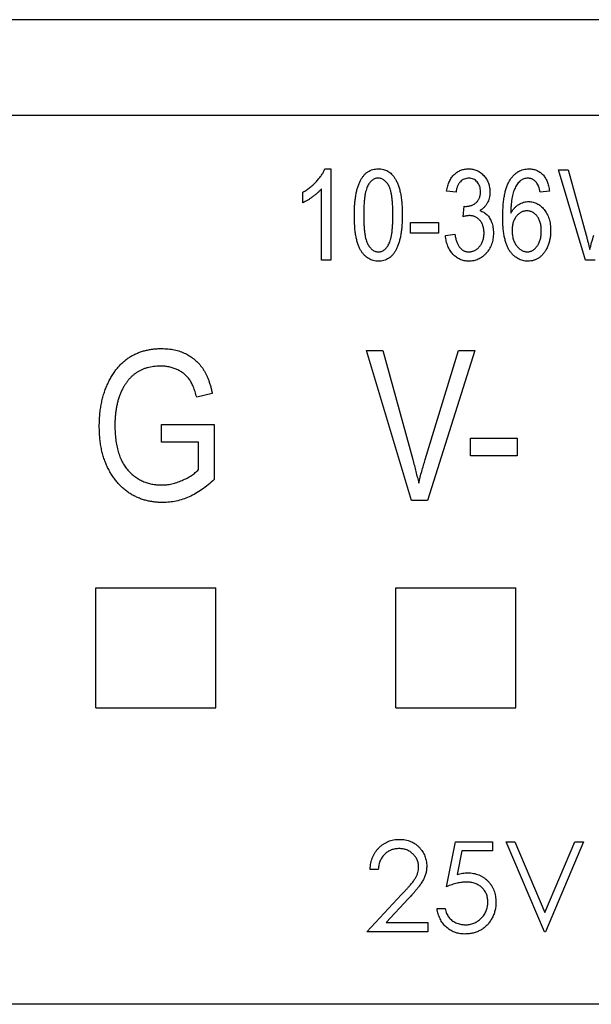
# Model space of a CAD drawing. Extents: x 909.4 to 931.4, y -8.5 to 8.5.
# Tile 5 of 31: x 918.889 to 919.265, y -0.943 to -0.297. Entities that reach past the tile are written whole.
import ezdxf

# ---------------------------------------------------------------- set-up
doc = ezdxf.new("R2010")
doc.units = 0
doc.header["$LTSCALE"] = 4
doc.header["$MEASUREMENT"] = 0
doc.layers.get('0').update_dxf_attribs({"linetype": 'CONTINUOUS'})

msp = doc.modelspace()

# ---------------------------------------------------------------- linework, layer by layer
for p, q in [((921.49802, -0.29717), (918.40837, -0.29717)), ((918.48933, -0.35983), (919.44857, -0.35983)), ((919.08976, -0.395), (919.09373, -0.395)), ((919.09373, -0.395), (919.09373, -0.45483)), ((919.24311, -0.39577), (919.24942, -0.39577)), ((919.26077, -0.45483), (919.24311, -0.39577)), ((919.24942, -0.39577), (919.26124, -0.43861)), ((919.07533, -0.41725), (919.07533, -0.41034)), ((919.0876, -0.45483), (919.0876, -0.40804)), ((919.1758, -0.41034), (919.16966, -0.40958)), ((919.23715, -0.40958), (919.23102, -0.41034)), ((919.1804, -0.4265), (919.18117, -0.41955)), ((919.18117, -0.41955), (919.18209, -0.41963)), ((919.14589, -0.43719), (919.14589, -0.43028)), ((919.14589, -0.43028), (919.16429, -0.43028)), ((919.16429, -0.43028), (919.16429, -0.43719)), ((919.16429, -0.43719), (919.14589, -0.43719)), ((919.16889, -0.43872), (919.17503, -0.43795)), ((919.09373, -0.45483), (919.0876, -0.45483)), ((919.26711, -0.45483), (919.26077, -0.45483)), ((919.11713, -0.5142), (919.12766, -0.5142)), ((919.14657, -0.61262), (919.11713, -0.5142)), ((919.12766, -0.5142), (919.14735, -0.5856)), ((919.15562, -0.5856), (919.17751, -0.5142)), ((919.18813, -0.5142), (919.15714, -0.61262)), ((919.17751, -0.5142), (919.18813, -0.5142)), ((919.01581, -0.54232), (919.00558, -0.54488)), ((918.98257, -0.56277), (919.01709, -0.56277)), ((918.98257, -0.57428), (918.98257, -0.56277)), ((919.01709, -0.56277), (919.01709, -0.59882)), ((919.00686, -0.57428), (918.98257, -0.57428)), ((919.00686, -0.59233), (919.00686, -0.57428)), ((919.1853, -0.57172), (919.21598, -0.57172)), ((919.1853, -0.58322), (919.1853, -0.57172)), ((919.21598, -0.57172), (919.21598, -0.58322)), ((919.21598, -0.58322), (919.1853, -0.58322)), ((919.15714, -0.61262), (919.14657, -0.61262)), ((918.93949, -0.66979), (919.01823, -0.66979)), ((918.93949, -0.74853), (918.93949, -0.66979)), ((919.01823, -0.74853), (919.01823, -0.66979)), ((919.13634, -0.66979), (919.21508, -0.66979)), ((919.13634, -0.74853), (919.13634, -0.66979)), ((919.21508, -0.74853), (919.21508, -0.66979)), ((918.93949, -0.74853), (919.01823, -0.74853)), ((919.13634, -0.74853), (919.21508, -0.74853)), ((919.16945, -0.86592), (919.1755, -0.83639)), ((919.1755, -0.83639), (919.19973, -0.83639)), ((919.19973, -0.83639), (919.19973, -0.84245)), ((919.20882, -0.83639), (919.2145, -0.83639)), ((919.2338, -0.89544), (919.20882, -0.83639)), ((919.2145, -0.83639), (919.23418, -0.88293)), ((919.23418, -0.88293), (919.25387, -0.83639)), ((919.25954, -0.83639), (919.23456, -0.89544)), ((919.25387, -0.83639), (919.25954, -0.83639)), ((919.17964, -0.84245), (919.17646, -0.85798)), ((919.19973, -0.84245), (919.17964, -0.84245)), ((919.12478, -0.85456), (919.11948, -0.85456)), ((919.11721, -0.89544), (919.14011, -0.871)), ((919.14463, -0.87362), (919.12985, -0.88939)), ((919.16339, -0.8803), (919.16869, -0.8803)), ((919.12985, -0.88939), (919.15733, -0.88939)), ((919.15733, -0.88939), (919.15733, -0.89544)), ((919.15733, -0.89544), (919.11721, -0.89544)), ((919.23456, -0.89544), (919.2338, -0.89544)), ((919.38266, -0.94307), (918.55524, -0.94307))]:
    msp.add_line(p, q)
for points, knots in [([(919.07533, -0.41034), (919.07615, -0.40985), (919.0778, -0.40885), (919.08011, -0.40713), (919.08229, -0.40528), (919.08428, -0.40327), (919.08606, -0.4012), (919.08759, -0.39913), (919.08884, -0.39709), (919.08946, -0.39568), (919.08976, -0.395)], [0, 0, 0, 0, 0.135284, 0.26941, 0.402801, 0.536191, 0.665211, 0.785343, 0.896318, 1, 1, 1, 1]), ([(919.10907, -0.42532), (919.10908, -0.42412), (919.1091, -0.42177), (919.1093, -0.41837), (919.10961, -0.4152), (919.11002, -0.41225), (919.11059, -0.40953), (919.11126, -0.40704), (919.11208, -0.40477), (919.11301, -0.40273), (919.11407, -0.40092), (919.11523, -0.39933), (919.11654, -0.398), (919.11796, -0.39689), (919.11952, -0.39604), (919.12118, -0.39544), (919.12297, -0.39507), (919.1242, -0.39503), (919.12483, -0.395)], [0, 0, 0, 0, 0.095143, 0.184746, 0.268308, 0.346624, 0.419338, 0.487274, 0.550249, 0.609167, 0.663948, 0.715482, 0.764042, 0.810981, 0.856937, 0.902876, 0.950445, 1, 1, 1, 1]), ([(919.12483, -0.395), (919.12539, -0.39502), (919.12649, -0.39506), (919.1281, -0.39535), (919.12961, -0.39584), (919.13102, -0.39653), (919.13234, -0.39742), (919.13357, -0.3985), (919.13471, -0.39978), (919.13536, -0.40074), (919.1357, -0.40124)], [0, 0, 0, 0, 0.128045, 0.251451, 0.371573, 0.490412, 0.610201, 0.733809, 0.863176, 1, 1, 1, 1]), ([(919.16966, -0.40958), (919.16976, -0.40899), (919.16996, -0.40785), (919.17037, -0.40621), (919.17085, -0.40468), (919.17144, -0.40326), (919.17211, -0.40195), (919.17287, -0.40074), (919.17371, -0.39964), (919.17465, -0.39867), (919.17565, -0.39781), (919.17672, -0.39707), (919.17782, -0.39642), (919.17898, -0.39591), (919.18019, -0.3955), (919.18146, -0.39521), (919.18277, -0.39504), (919.18366, -0.39502), (919.18411, -0.395)], [0, 0, 0, 0, 0.078734, 0.153587, 0.224356, 0.29211, 0.357093, 0.419768, 0.480649, 0.54028, 0.598948, 0.656032, 0.712334, 0.768115, 0.824627, 0.881743, 0.940019, 1, 1, 1, 1]), ([(919.18411, -0.395), (919.18459, -0.39502), (919.18553, -0.39505), (919.1869, -0.39526), (919.18823, -0.39559), (919.1895, -0.39607), (919.1907, -0.3967), (919.19186, -0.39745), (919.19296, -0.39834), (919.19399, -0.39937), (919.19494, -0.40049), (919.19577, -0.40169), (919.19648, -0.40296), (919.19705, -0.40431), (919.19749, -0.40572), (919.19781, -0.40721), (919.19801, -0.40877), (919.19803, -0.40984), (919.19804, -0.41038)], [0, 0, 0, 0, 0.061722, 0.121428, 0.180226, 0.23843, 0.296817, 0.356015, 0.417175, 0.480545, 0.54415, 0.607086, 0.669928, 0.732369, 0.796429, 0.862167, 0.929503, 1, 1, 1, 1]), ([(919.20648, -0.42682), (919.20649, -0.42544), (919.20651, -0.42277), (919.20674, -0.41893), (919.2071, -0.4154), (919.20763, -0.41217), (919.20828, -0.40925), (919.20911, -0.40664), (919.21007, -0.40433), (919.21121, -0.40234), (919.21246, -0.40061), (919.21379, -0.39912), (919.2152, -0.39784), (919.21671, -0.3968), (919.21831, -0.396), (919.21999, -0.39542), (919.22176, -0.39508), (919.22296, -0.39503), (919.22358, -0.395)], [0, 0, 0, 0, 0.103051, 0.1985118, 0.2868437, 0.3677201, 0.4419799, 0.5097885, 0.5715699, 0.6281195, 0.6807745, 0.7303341, 0.7771488, 0.8223316, 0.8662797, 0.9100711, 0.9543408, 1, 1, 1, 1]), ([(919.22358, -0.395), (919.22402, -0.39502), (919.22489, -0.39504), (919.22618, -0.3952), (919.22741, -0.39551), (919.22858, -0.39592), (919.2297, -0.39645), (919.23076, -0.39708), (919.23176, -0.39786), (919.2327, -0.39873), (919.23358, -0.39972), (919.23436, -0.40082), (919.23506, -0.40202), (919.23567, -0.40332), (919.23618, -0.40474), (919.2366, -0.40626), (919.23694, -0.40788), (919.23708, -0.409), (919.23715, -0.40958)], [0, 0, 0, 0, 0.060352, 0.118965, 0.176007, 0.231836, 0.287718, 0.343515, 0.400443, 0.458867, 0.518498, 0.57924, 0.64203, 0.706903, 0.775119, 0.846148, 0.921035, 1, 1, 1, 1]), ([(919.12458, -0.40114), (919.12425, -0.40115), (919.1236, -0.40117), (919.12265, -0.40143), (919.12174, -0.40181), (919.12088, -0.40237), (919.12007, -0.40309), (919.11928, -0.40394), (919.11855, -0.40496), (919.11784, -0.40613), (919.11721, -0.40755), (919.11667, -0.40923), (919.11623, -0.41121), (919.11584, -0.41346), (919.11557, -0.41601), (919.11535, -0.41885), (919.11524, -0.42198), (919.11522, -0.42416), (919.11521, -0.4253)], [0, 0, 0, 0, 0.034819, 0.06892, 0.103451, 0.13905, 0.177175, 0.21794, 0.261904, 0.309765, 0.363214, 0.425621, 0.496913, 0.577674, 0.668027, 0.768682, 0.879294, 1, 1, 1, 1]), ([(919.13438, -0.4253), (919.13437, -0.42415), (919.13435, -0.42194), (919.13424, -0.41878), (919.13402, -0.41592), (919.13373, -0.41336), (919.13335, -0.4111), (919.1329, -0.40912), (919.13234, -0.40745), (919.1317, -0.40605), (919.13097, -0.40489), (919.13023, -0.40389), (919.12941, -0.40305), (919.12855, -0.40235), (919.12763, -0.4018), (919.12666, -0.40141), (919.12563, -0.40118), (919.12493, -0.40115), (919.12458, -0.40114)], [0, 0, 0, 0, 0.120386, 0.230808, 0.330568, 0.420621, 0.500329, 0.570787, 0.632115, 0.684661, 0.731402, 0.774955, 0.815745, 0.853801, 0.890717, 0.92673, 0.963134, 1, 1, 1, 1]), ([(919.1357, -0.40124), (919.13609, -0.4019), (919.1369, -0.40329), (919.13787, -0.40562), (919.13869, -0.40821), (919.13938, -0.41109), (919.13987, -0.41426), (919.14026, -0.41769), (919.14048, -0.42141), (919.14051, -0.42399), (919.14052, -0.42532)], [0, 0, 0, 0, 0.093218, 0.193857, 0.303162, 0.4216, 0.550536, 0.68926, 0.838973, 1, 1, 1, 1]), ([(919.18428, -0.40114), (919.18375, -0.40116), (919.18271, -0.40121), (919.18122, -0.40167), (919.17985, -0.40238), (919.17885, -0.40323), (919.17815, -0.40404), (919.17765, -0.40471), (919.1772, -0.40547), (919.17683, -0.40631), (919.17647, -0.4072), (919.17621, -0.40819), (919.17595, -0.40924), (919.17585, -0.40997), (919.1758, -0.41034)], [0, 0, 0, 0, 0.115765, 0.225203, 0.334943, 0.448158, 0.50712, 0.567286, 0.630622, 0.696558, 0.766266, 0.840094, 0.917481, 1, 1, 1, 1]), ([(919.1919, -0.41003), (919.19188, -0.40939), (919.19182, -0.40817), (919.19142, -0.40643), (919.19071, -0.40488), (919.18974, -0.40356), (919.18857, -0.4025), (919.18726, -0.4017), (919.18581, -0.40123), (919.1848, -0.40117), (919.18428, -0.40114)], [0, 0, 0, 0, 0.146093, 0.280765, 0.407853, 0.533013, 0.654305, 0.768539, 0.88212, 1, 1, 1, 1]), ([(919.22282, -0.40114), (919.2224, -0.40116), (919.22156, -0.40119), (919.22035, -0.40152), (919.2192, -0.40202), (919.21812, -0.40275), (919.21711, -0.40367), (919.21615, -0.40479), (919.21528, -0.40611), (919.21478, -0.40709), (919.21452, -0.4076)], [0, 0, 0, 0, 0.11335, 0.224569, 0.336375, 0.451314, 0.573247, 0.703777, 0.845882, 1, 1, 1, 1]), ([(919.22852, -0.40393), (919.22833, -0.40371), (919.22794, -0.40327), (919.22729, -0.40271), (919.22663, -0.40222), (919.22594, -0.40182), (919.2252, -0.40152), (919.22443, -0.40131), (919.22363, -0.40117), (919.22309, -0.40115), (919.22282, -0.40114)], [0, 0, 0, 0, 0.136869, 0.2661309, 0.3902279, 0.5119955, 0.6322912, 0.7536067, 0.875702, 1, 1, 1, 1]), ([(919.23102, -0.41034), (919.23088, -0.40964), (919.23061, -0.40834), (919.23003, -0.40656), (919.22939, -0.40508), (919.2288, -0.40429), (919.22852, -0.40393)], [0, 0, 0, 0, 0.307553, 0.575906, 0.804303, 1, 1, 1, 1]), ([(919.0876, -0.40804), (919.08722, -0.40848), (919.08644, -0.40937), (919.08508, -0.41065), (919.08357, -0.41197), (919.0819, -0.41325), (919.0802, -0.41448), (919.07851, -0.41555), (919.07691, -0.41649), (919.07584, -0.417), (919.07533, -0.41725)], [0, 0, 0, 0, 0.1115695, 0.2312276, 0.361627, 0.5010347, 0.6401569, 0.7693287, 0.889276, 1, 1, 1, 1]), ([(919.18209, -0.41963), (919.18244, -0.41963), (919.18314, -0.41962), (919.18416, -0.41947), (919.18513, -0.41928), (919.18604, -0.41899), (919.18691, -0.41863), (919.18771, -0.41817), (919.18848, -0.41764), (919.18918, -0.41703), (919.18982, -0.41634), (919.19038, -0.41561), (919.19085, -0.41481), (919.19124, -0.41396), (919.19154, -0.41306), (919.19176, -0.4121), (919.19187, -0.41108), (919.19189, -0.41039), (919.1919, -0.41003)], [0, 0, 0, 0, 0.069029, 0.134699, 0.198856, 0.260636, 0.320385, 0.380768, 0.440336, 0.500789, 0.561123, 0.621432, 0.680857, 0.74052, 0.801803, 0.865366, 0.93094, 1, 1, 1, 1]), ([(919.19804, -0.41038), (919.19802, -0.41104), (919.19798, -0.41232), (919.19764, -0.41418), (919.19709, -0.41592), (919.19632, -0.41754), (919.19536, -0.41903), (919.19421, -0.42034), (919.19289, -0.4215), (919.19189, -0.42211), (919.19139, -0.42242)], [0, 0, 0, 0, 0.136264, 0.266121, 0.391535, 0.515483, 0.637212, 0.757167, 0.877123, 1, 1, 1, 1]), ([(919.21452, -0.4076), (919.2143, -0.40809), (919.21384, -0.4091), (919.2133, -0.41075), (919.21283, -0.41257), (919.21247, -0.41455), (919.21215, -0.41669), (919.21195, -0.419), (919.21181, -0.42148), (919.21179, -0.42319), (919.21178, -0.42406)], [0, 0, 0, 0, 0.0954386, 0.198419, 0.3095503, 0.4291841, 0.5580755, 0.6954919, 0.8432052, 1, 1, 1, 1]), ([(919.21178, -0.42406), (919.21213, -0.42347), (919.21281, -0.4223), (919.21407, -0.42078), (919.21542, -0.41945), (919.21692, -0.41838), (919.2185, -0.41754), (919.22014, -0.41692), (919.22183, -0.41655), (919.22297, -0.4165), (919.22354, -0.41648)], [0, 0, 0, 0, 0.1409884, 0.2743359, 0.4023709, 0.5268426, 0.6486872, 0.7671361, 0.8830997, 1, 1, 1, 1]), ([(919.22354, -0.41648), (919.22402, -0.4165), (919.22495, -0.41653), (919.22634, -0.41678), (919.22767, -0.41719), (919.22897, -0.41775), (919.23021, -0.41849), (919.23141, -0.41939), (919.23255, -0.42046), (919.23365, -0.42166), (919.23465, -0.42301), (919.23553, -0.42448), (919.23628, -0.42606), (919.23687, -0.42775), (919.23735, -0.42954), (919.23769, -0.43145), (919.23787, -0.43347), (919.2379, -0.43485), (919.23792, -0.43556)], [0, 0, 0, 0, 0.053772, 0.105982, 0.158349, 0.211067, 0.265065, 0.321452, 0.379865, 0.441493, 0.505007, 0.569139, 0.634516, 0.701575, 0.771603, 0.843986, 0.920111, 1, 1, 1, 1]), ([(919.12476, -0.45559), (919.12419, -0.45557), (919.12308, -0.45553), (919.12146, -0.45521), (919.11991, -0.45467), (919.11845, -0.45392), (919.11707, -0.45296), (919.11578, -0.45177), (919.11455, -0.45038), (919.1134, -0.44877), (919.11236, -0.4469), (919.11148, -0.44471), (919.11073, -0.44223), (919.11013, -0.43944), (919.10963, -0.43635), (919.10932, -0.43295), (919.10911, -0.42924), (919.10909, -0.42666), (919.10907, -0.42532)], [0, 0, 0, 0, 0.044611, 0.087711, 0.130552, 0.173481, 0.217275, 0.263323, 0.311859, 0.363466, 0.419436, 0.480887, 0.549207, 0.62421, 0.706384, 0.796492, 0.894207, 1, 1, 1, 1]), ([(919.11521, -0.4253), (919.11522, -0.42645), (919.11524, -0.42865), (919.11535, -0.4318), (919.11556, -0.43466), (919.11586, -0.43722), (919.11623, -0.43948), (919.11669, -0.44145), (919.11724, -0.44313), (919.11789, -0.44454), (919.11861, -0.4457), (919.11937, -0.44669), (919.12017, -0.44756), (919.12103, -0.44824), (919.12193, -0.4488), (919.1229, -0.44916), (919.1239, -0.44943), (919.12459, -0.44945), (919.12494, -0.44946)], [0, 0, 0, 0, 0.12068, 0.230534, 0.330955, 0.420812, 0.501127, 0.571349, 0.633225, 0.685899, 0.73311, 0.776437, 0.817339, 0.855487, 0.892133, 0.92769, 0.963462, 1, 1, 1, 1]), ([(919.14052, -0.42532), (919.14051, -0.42652), (919.14049, -0.42885), (919.14029, -0.43223), (919.13999, -0.43539), (919.13956, -0.43833), (919.139, -0.44104), (919.13832, -0.44354), (919.13753, -0.44581), (919.13659, -0.44786), (919.13555, -0.44968), (919.13436, -0.45125), (919.13308, -0.45261), (919.13164, -0.45369), (919.1301, -0.45456), (919.12842, -0.45516), (919.12663, -0.45553), (919.12539, -0.45557), (919.12476, -0.45559)], [0, 0, 0, 0, 0.094617, 0.183688, 0.267342, 0.34512, 0.417913, 0.485924, 0.549158, 0.608141, 0.663254, 0.714593, 0.763212, 0.810011, 0.856169, 0.902455, 0.950076, 1, 1, 1, 1]), ([(919.12494, -0.44946), (919.12527, -0.44945), (919.12592, -0.44942), (919.12688, -0.44916), (919.1278, -0.44878), (919.12867, -0.44823), (919.12949, -0.44753), (919.13027, -0.44667), (919.13101, -0.44565), (919.13173, -0.44447), (919.13237, -0.44306), (919.13291, -0.44137), (919.13337, -0.4394), (919.13375, -0.43714), (919.13402, -0.43459), (919.13424, -0.43175), (919.13435, -0.42862), (919.13437, -0.42644), (919.13438, -0.4253)], [0, 0, 0, 0, 0.034756, 0.069205, 0.104064, 0.139956, 0.177737, 0.218428, 0.262562, 0.310338, 0.36425, 0.426142, 0.497403, 0.578435, 0.668625, 0.769099, 0.879511, 1, 1, 1, 1]), ([(919.18463, -0.42568), (919.18433, -0.42569), (919.18369, -0.42571), (919.18268, -0.42589), (919.18157, -0.42613), (919.1808, -0.42637), (919.1804, -0.4265)], [0, 0, 0, 0, 0.208161, 0.443743, 0.707986, 1, 1, 1, 1]), ([(919.1942, -0.4371), (919.19419, -0.43668), (919.19417, -0.43587), (919.19406, -0.43467), (919.19384, -0.43354), (919.19352, -0.43247), (919.19315, -0.43145), (919.19267, -0.43051), (919.1921, -0.42963), (919.19145, -0.42882), (919.19074, -0.42809), (919.19, -0.42744), (919.1892, -0.4269), (919.18837, -0.42644), (919.18748, -0.42611), (919.18657, -0.42585), (919.18561, -0.42571), (919.18496, -0.42569), (919.18463, -0.42568)], [0, 0, 0, 0, 0.0755317, 0.1470578, 0.2158553, 0.2825051, 0.3471197, 0.4107715, 0.4731814, 0.5355995, 0.5966026, 0.656248, 0.7136688, 0.769949, 0.8261511, 0.8828292, 0.940268, 1, 1, 1, 1]), ([(919.19139, -0.42242), (919.19185, -0.42257), (919.19276, -0.42284), (919.19401, -0.42347), (919.19515, -0.4242), (919.19617, -0.42508), (919.19708, -0.4261), (919.19789, -0.42728), (919.19859, -0.42861), (919.19921, -0.43008), (919.19971, -0.43168), (919.20008, -0.43338), (919.2003, -0.43518), (919.20033, -0.4364), (919.20034, -0.43703)], [0, 0, 0, 0, 0.078766, 0.153899, 0.226583, 0.298345, 0.371388, 0.447855, 0.529393, 0.616012, 0.707098, 0.80074, 0.89809, 1, 1, 1, 1]), ([(919.22229, -0.42261), (919.22197, -0.42262), (919.22134, -0.42263), (919.22041, -0.42282), (919.21951, -0.42307), (919.21865, -0.42347), (919.21781, -0.42395), (919.21699, -0.42454), (919.21623, -0.42526), (919.21549, -0.42605), (919.21481, -0.42694), (919.21422, -0.42792), (919.21373, -0.42897), (919.21332, -0.43009), (919.21299, -0.43129), (919.21277, -0.43257), (919.21264, -0.43393), (919.21262, -0.43485), (919.21261, -0.43533)], [0, 0, 0, 0, 0.053967, 0.106696, 0.15871, 0.211794, 0.266114, 0.322038, 0.380685, 0.442188, 0.505656, 0.569438, 0.634237, 0.700951, 0.770738, 0.843957, 0.919779, 1, 1, 1, 1]), ([(919.23178, -0.43577), (919.23177, -0.43526), (919.23175, -0.43428), (919.23164, -0.43284), (919.23142, -0.43149), (919.23113, -0.43023), (919.23072, -0.42906), (919.23026, -0.42797), (919.2297, -0.42697), (919.22905, -0.42607), (919.22835, -0.42525), (919.2276, -0.42455), (919.22681, -0.42395), (919.22598, -0.42346), (919.22512, -0.42307), (919.22421, -0.42281), (919.22326, -0.42264), (919.22262, -0.42262), (919.22229, -0.42261)], [0, 0, 0, 0, 0.083986, 0.16292, 0.238552, 0.309895, 0.377619, 0.442453, 0.505499, 0.567123, 0.62663, 0.682747, 0.737477, 0.789623, 0.841702, 0.893364, 0.946395, 1, 1, 1, 1]), ([(919.22302, -0.45559), (919.22244, -0.45557), (919.22128, -0.45553), (919.21958, -0.45521), (919.21796, -0.4547), (919.21643, -0.45395), (919.21496, -0.45303), (919.2136, -0.45186), (919.21231, -0.4505), (919.21109, -0.44894), (919.20999, -0.44712), (919.20904, -0.44504), (919.20824, -0.44267), (919.20761, -0.44003), (919.20709, -0.43712), (919.20673, -0.43393), (919.20651, -0.43047), (919.20649, -0.42807), (919.20648, -0.42682)], [0, 0, 0, 0, 0.047551, 0.093526, 0.138964, 0.184454, 0.230761, 0.278881, 0.328893, 0.382046, 0.438692, 0.500232, 0.567111, 0.640251, 0.719611, 0.806076, 0.899245, 1, 1, 1, 1]), ([(919.1842, -0.45559), (919.18369, -0.45558), (919.1827, -0.45555), (919.18124, -0.45533), (919.17984, -0.45497), (919.17851, -0.45446), (919.17722, -0.45383), (919.17601, -0.45303), (919.17484, -0.4521), (919.17375, -0.45103), (919.17275, -0.44983), (919.17184, -0.44854), (919.17104, -0.44715), (919.17039, -0.44564), (919.16984, -0.44405), (919.16939, -0.44237), (919.16907, -0.44058), (919.16895, -0.43935), (919.16889, -0.43872)], [0, 0, 0, 0, 0.059955, 0.118098, 0.175046, 0.231454, 0.287781, 0.345525, 0.404017, 0.465187, 0.52726, 0.589365, 0.652798, 0.717707, 0.784146, 0.852971, 0.924943, 1, 1, 1, 1]), ([(919.17503, -0.43795), (919.17511, -0.43842), (919.17526, -0.43932), (919.17557, -0.44062), (919.1759, -0.44184), (919.17628, -0.44297), (919.1767, -0.444), (919.17716, -0.44495), (919.17768, -0.44581), (919.17824, -0.44658), (919.17885, -0.44726), (919.17949, -0.44785), (919.18019, -0.44834), (919.18092, -0.44876), (919.1817, -0.44906), (919.18252, -0.4493), (919.18339, -0.44943), (919.18399, -0.44945), (919.18429, -0.44946)], [0, 0, 0, 0, 0.087015, 0.16956, 0.246923, 0.320217, 0.388752, 0.453783, 0.515052, 0.573662, 0.629076, 0.682899, 0.734725, 0.786273, 0.837947, 0.890063, 0.943825, 1, 1, 1, 1]), ([(919.20034, -0.43703), (919.20033, -0.4377), (919.2003, -0.439), (919.20006, -0.44091), (919.1997, -0.44273), (919.19918, -0.44446), (919.19851, -0.44609), (919.19769, -0.44763), (919.19672, -0.44908), (919.19561, -0.45042), (919.19439, -0.45162), (919.19312, -0.45269), (919.19177, -0.45358), (919.19037, -0.45433), (919.18891, -0.45489), (919.1874, -0.4553), (919.18582, -0.45554), (919.18474, -0.45558), (919.1842, -0.45559)], [0, 0, 0, 0, 0.072998, 0.142515, 0.210281, 0.275511, 0.33976, 0.402689, 0.466296, 0.52989, 0.592595, 0.652776, 0.711658, 0.76891, 0.825614, 0.882624, 0.940512, 1, 1, 1, 1]), ([(919.18429, -0.44946), (919.18463, -0.44945), (919.18528, -0.44944), (919.18624, -0.44925), (919.18717, -0.449), (919.18805, -0.44861), (919.18891, -0.44812), (919.18975, -0.44754), (919.19052, -0.44682), (919.19127, -0.44602), (919.19197, -0.44514), (919.19257, -0.44418), (919.19307, -0.44315), (919.1935, -0.44207), (919.1938, -0.44091), (919.19405, -0.4397), (919.19417, -0.43842), (919.19419, -0.43755), (919.1942, -0.4371)], [0, 0, 0, 0, 0.0565024, 0.1110564, 0.1655087, 0.220329, 0.2757408, 0.3332851, 0.3929748, 0.4555092, 0.5194402, 0.5835877, 0.6480552, 0.7143507, 0.7813228, 0.8513325, 0.9237956, 1, 1, 1, 1]), ([(919.21261, -0.43533), (919.21262, -0.43585), (919.21264, -0.43686), (919.21278, -0.43834), (919.21302, -0.43974), (919.21334, -0.44108), (919.21378, -0.44232), (919.21429, -0.4435), (919.21492, -0.44458), (919.21562, -0.44559), (919.21639, -0.44649), (919.2172, -0.44728), (919.21803, -0.44795), (919.21891, -0.4485), (919.21981, -0.44894), (919.22075, -0.44923), (919.22172, -0.44942), (919.22237, -0.44945), (919.2227, -0.44946)], [0, 0, 0, 0, 0.080996, 0.157958, 0.231877, 0.302413, 0.37095, 0.437026, 0.502296, 0.566222, 0.6285, 0.686633, 0.742459, 0.795334, 0.847143, 0.898151, 0.94884, 1, 1, 1, 1]), ([(919.2227, -0.44946), (919.22299, -0.44944), (919.22357, -0.44942), (919.22443, -0.44925), (919.22526, -0.44895), (919.22607, -0.44856), (919.22684, -0.44803), (919.22761, -0.44741), (919.22832, -0.44665), (919.22903, -0.44581), (919.22967, -0.44485), (919.23026, -0.44382), (919.23071, -0.44267), (919.23112, -0.44146), (919.2314, -0.44016), (919.23164, -0.43878), (919.23175, -0.4373), (919.23177, -0.43629), (919.23178, -0.43577)], [0, 0, 0, 0, 0.048287, 0.096044, 0.143631, 0.192918, 0.24435, 0.298258, 0.355195, 0.416116, 0.479811, 0.545383, 0.612542, 0.682662, 0.755818, 0.833389, 0.91417, 1, 1, 1, 1]), ([(919.23792, -0.43556), (919.2379, -0.43652), (919.23785, -0.4384), (919.23745, -0.44115), (919.23677, -0.44376), (919.236, -0.44583), (919.23527, -0.44738), (919.23468, -0.44847), (919.23406, -0.44947), (919.2334, -0.45041), (919.23269, -0.45124), (919.23195, -0.45202), (919.23118, -0.45271), (919.2301, -0.45352), (919.22868, -0.45435), (919.22687, -0.45506), (919.22498, -0.45551), (919.22368, -0.45557), (919.22302, -0.45559)], [0, 0, 0, 0, 0.103591, 0.202924, 0.299555, 0.39438, 0.440669, 0.484853, 0.52745, 0.568251, 0.607724, 0.645846, 0.683408, 0.720058, 0.790977, 0.860076, 0.929528, 1, 1, 1, 1]), ([(919.26124, -0.43861), (919.26146, -0.43943), (919.2619, -0.44104), (919.2625, -0.44341), (919.26308, -0.4457), (919.26344, -0.44719), (919.26361, -0.44792)], [0, 0, 0, 0, 0.264695, 0.519678, 0.765279, 1, 1, 1, 1]), ([(919.26361, -0.44792), (919.26401, -0.4464), (919.26481, -0.44328), (919.26573, -0.44019), (919.2662, -0.43861)], [0, 0, 0, 0, 0.489911, 1, 1, 1, 1]), ([(918.94167, -0.56387), (918.94168, -0.56256), (918.94171, -0.55998), (918.94198, -0.55617), (918.94241, -0.5525), (918.94302, -0.54895), (918.94376, -0.54553), (918.94473, -0.54224), (918.94584, -0.53907), (918.94713, -0.53606), (918.94853, -0.53319), (918.95007, -0.53051), (918.95171, -0.52802), (918.95348, -0.52575), (918.95531, -0.52363), (918.95727, -0.52174), (918.95934, -0.52002), (918.96152, -0.51853), (918.96381, -0.5172), (918.96619, -0.51607), (918.96867, -0.51508), (918.97126, -0.51428), (918.97394, -0.51369), (918.97673, -0.51325), (918.97962, -0.51295), (918.98158, -0.51293), (918.98257, -0.51292)], [0, 0, 0, 0, 0.0534634, 0.105137, 0.1554176, 0.2041283, 0.2516579, 0.2982836, 0.3437671, 0.3882663, 0.4318293, 0.473763, 0.5140994, 0.5531749, 0.5910537, 0.6280872, 0.664322, 0.700222, 0.7359637, 0.7717651, 0.8079419, 0.8445878, 0.8818463, 0.9200309, 0.959557, 1, 1, 1, 1]), ([(918.98257, -0.51292), (918.98402, -0.51295), (918.98684, -0.51302), (918.99092, -0.51365), (918.99473, -0.51468), (918.99824, -0.51615), (919.00147, -0.518), (919.00441, -0.52019), (919.00705, -0.52273), (919.00899, -0.52514), (919.01039, -0.52725), (919.01137, -0.52898), (919.01229, -0.53086), (919.01312, -0.53288), (919.0139, -0.53504), (919.01462, -0.53734), (919.01526, -0.53978), (919.01562, -0.54146), (919.01581, -0.54232)], [0, 0, 0, 0, 0.08884, 0.172823, 0.25299, 0.330537, 0.406372, 0.480886, 0.555221, 0.630843, 0.670089, 0.710569, 0.753368, 0.798103, 0.845063, 0.894345, 0.945926, 1, 1, 1, 1]), ([(918.98162, -0.52442), (918.98088, -0.52443), (918.97944, -0.52445), (918.97731, -0.52466), (918.97526, -0.525), (918.97329, -0.52546), (918.97139, -0.52602), (918.96959, -0.52678), (918.96785, -0.52764), (918.96618, -0.52862), (918.96459, -0.52974), (918.9631, -0.53103), (918.96167, -0.53244), (918.96035, -0.53403), (918.95907, -0.53573), (918.9579, -0.5376), (918.95679, -0.5396), (918.95578, -0.54175), (918.95486, -0.54404), (918.95406, -0.54644), (918.95341, -0.54898), (918.95284, -0.55163), (918.95244, -0.55442), (918.9521, -0.55732), (918.95193, -0.56035), (918.95191, -0.56241), (918.9519, -0.56345)], [0, 0, 0, 0, 0.039685, 0.078083, 0.115732, 0.152035, 0.187856, 0.22295, 0.257949, 0.292709, 0.327632, 0.363189, 0.399401, 0.43625, 0.474911, 0.514631, 0.555789, 0.598863, 0.643197, 0.689157, 0.736131, 0.785147, 0.835845, 0.888456, 0.943369, 1, 1, 1, 1]), ([(919.00558, -0.54488), (919.00525, -0.54362), (919.00462, -0.54125), (919.00345, -0.53799), (919.00214, -0.53523), (919.00068, -0.53292), (918.999, -0.531), (918.99714, -0.52929), (918.99499, -0.52787), (918.99266, -0.52662), (918.99012, -0.52566), (918.98743, -0.52492), (918.98457, -0.5245), (918.98262, -0.52445), (918.98162, -0.52442)], [0, 0, 0, 0, 0.1128089, 0.2123815, 0.3002068, 0.3771037, 0.4487671, 0.5211436, 0.5951494, 0.6716222, 0.7502393, 0.8303733, 0.9132753, 1, 1, 1, 1]), ([(918.98325, -0.6139), (918.98227, -0.61388), (918.98033, -0.61383), (918.97746, -0.61358), (918.97467, -0.61311), (918.97196, -0.61248), (918.96932, -0.61166), (918.96678, -0.61063), (918.9643, -0.60946), (918.96192, -0.60807), (918.95965, -0.60652), (918.95749, -0.6048), (918.95544, -0.60292), (918.95354, -0.60084), (918.95175, -0.59861), (918.95005, -0.59623), (918.94852, -0.59365), (918.94708, -0.59093), (918.94581, -0.58804), (918.9447, -0.585), (918.94377, -0.58182), (918.94299, -0.5785), (918.94239, -0.57504), (918.94198, -0.57144), (918.94171, -0.5677), (918.94168, -0.56516), (918.94167, -0.56387)], [0, 0, 0, 0, 0.040148, 0.079613, 0.11807, 0.156206, 0.193673, 0.231029, 0.268512, 0.306059, 0.343763, 0.381446, 0.419308, 0.457555, 0.496773, 0.536532, 0.577305, 0.619549, 0.662812, 0.706677, 0.751934, 0.798478, 0.846404, 0.895869, 0.947035, 1, 1, 1, 1]), ([(918.9519, -0.56345), (918.95192, -0.56502), (918.95197, -0.56807), (918.95238, -0.5725), (918.95302, -0.57663), (918.95396, -0.58045), (918.95516, -0.58397), (918.95661, -0.58719), (918.95835, -0.5901), (918.96036, -0.59269), (918.96258, -0.59497), (918.96497, -0.59696), (918.96752, -0.59865), (918.97024, -0.60001), (918.97311, -0.6011), (918.97614, -0.60186), (918.97934, -0.6023), (918.98152, -0.60236), (918.98263, -0.6024)], [0, 0, 0, 0, 0.0840191, 0.1629848, 0.2372258, 0.307222, 0.3730555, 0.4356387, 0.4958132, 0.5538963, 0.6105178, 0.6656032, 0.7197881, 0.773579, 0.8279738, 0.8833836, 0.9405038, 1, 1, 1, 1]), ([(919.14735, -0.5856), (919.14772, -0.58696), (919.14844, -0.58964), (919.14945, -0.5936), (919.15042, -0.59741), (919.15101, -0.5999), (919.1513, -0.60112)], [0, 0, 0, 0, 0.264695, 0.519678, 0.765279, 1, 1, 1, 1]), ([(919.1513, -0.60112), (919.15196, -0.59857), (919.1533, -0.59337), (919.15484, -0.58823), (919.15562, -0.5856)], [0, 0, 0, 0, 0.4899114, 1, 1, 1, 1]), ([(918.98263, -0.6024), (918.98373, -0.60236), (918.98595, -0.60229), (918.98929, -0.60171), (918.99267, -0.60076), (918.996, -0.59947), (918.99918, -0.59794), (919.0021, -0.59625), (919.00466, -0.5944), (919.00614, -0.59301), (919.00686, -0.59233)], [0, 0, 0, 0, 0.12227, 0.248326, 0.378192, 0.51368, 0.647529, 0.772651, 0.889832, 1, 1, 1, 1]), ([(919.01709, -0.59882), (919.01578, -0.60002), (919.01321, -0.60235), (919.00911, -0.60541), (919.00497, -0.60803), (919.00075, -0.61017), (918.99647, -0.61186), (918.99212, -0.61303), (918.98771, -0.61376), (918.98474, -0.61385), (918.98325, -0.6139)], [0, 0, 0, 0, 0.1401431, 0.2742824, 0.4028647, 0.5273143, 0.6475663, 0.7658602, 0.8825241, 1, 1, 1, 1]), ([(919.11948, -0.85456), (919.11951, -0.85386), (919.11958, -0.85248), (919.1199, -0.85046), (919.12035, -0.84854), (919.121, -0.84672), (919.12179, -0.84499), (919.12275, -0.84335), (919.12388, -0.84181), (919.12517, -0.84039), (919.12657, -0.83909), (919.12807, -0.83797), (919.12966, -0.83702), (919.13131, -0.83622), (919.13306, -0.83563), (919.13488, -0.83518), (919.13678, -0.83492), (919.13808, -0.83489), (919.13874, -0.83487)], [0, 0, 0, 0, 0.068791, 0.135103, 0.198979, 0.261904, 0.323495, 0.385195, 0.446969, 0.509765, 0.572251, 0.633405, 0.693251, 0.752583, 0.812579, 0.873275, 0.93555, 1, 1, 1, 1]), ([(919.13874, -0.83487), (919.13938, -0.83489), (919.14066, -0.83492), (919.14251, -0.83517), (919.14428, -0.83558), (919.14596, -0.83614), (919.14753, -0.83689), (919.149, -0.8378), (919.1504, -0.83885), (919.15166, -0.84009), (919.15281, -0.84141), (919.15381, -0.84281), (919.15467, -0.84427), (919.15538, -0.84578), (919.1559, -0.84737), (919.1563, -0.849), (919.15652, -0.8507), (919.15656, -0.85185), (919.15658, -0.85243)], [0, 0, 0, 0, 0.0694755, 0.1365168, 0.2007888, 0.2638297, 0.325735, 0.3872907, 0.4495092, 0.5129678, 0.5762752, 0.6375801, 0.6979026, 0.7571721, 0.8165985, 0.8766532, 0.9372896, 1, 1, 1, 1]), ([(919.13847, -0.84093), (919.138, -0.84094), (919.1371, -0.84097), (919.13576, -0.84113), (919.13449, -0.84142), (919.13328, -0.84181), (919.13213, -0.84231), (919.13103, -0.84293), (919.13, -0.84366), (919.12903, -0.8445), (919.12814, -0.84543), (919.12736, -0.84647), (919.12667, -0.8476), (919.12608, -0.84881), (919.12559, -0.85012), (919.12522, -0.85152), (919.12493, -0.85301), (919.12483, -0.85403), (919.12478, -0.85456)], [0, 0, 0, 0, 0.064439, 0.126547, 0.186887, 0.245878, 0.304041, 0.362191, 0.420976, 0.48066, 0.5406, 0.600689, 0.661936, 0.724443, 0.789038, 0.856314, 0.926352, 1, 1, 1, 1]), ([(919.15128, -0.8529), (919.15127, -0.8525), (919.15124, -0.85171), (919.15106, -0.85054), (919.15078, -0.84942), (919.15037, -0.84833), (919.14984, -0.8473), (919.14919, -0.84631), (919.14844, -0.84535), (919.14757, -0.84445), (919.14662, -0.84363), (919.14562, -0.8429), (919.14455, -0.8423), (919.14344, -0.8418), (919.14227, -0.84141), (919.14105, -0.84114), (919.13978, -0.84097), (919.13891, -0.84094), (919.13847, -0.84093)], [0, 0, 0, 0, 0.061965, 0.122122, 0.180988, 0.239933, 0.299906, 0.359989, 0.421776, 0.486576, 0.551535, 0.615018, 0.677259, 0.73973, 0.80305, 0.866495, 0.931973, 1, 1, 1, 1]), ([(919.15658, -0.85243), (919.15655, -0.85325), (919.15649, -0.85488), (919.15601, -0.85728), (919.15525, -0.8596), (919.15434, -0.86147), (919.15342, -0.86297), (919.15259, -0.86421), (919.15162, -0.86555), (919.1505, -0.86697), (919.14924, -0.8685), (919.14784, -0.87013), (919.14628, -0.87184), (919.14519, -0.87301), (919.14463, -0.87362)], [0, 0, 0, 0, 0.098702, 0.195672, 0.292422, 0.391343, 0.444462, 0.504229, 0.570352, 0.642546, 0.722288, 0.807921, 0.90047, 1, 1, 1, 1]), ([(919.14011, -0.871), (919.14067, -0.87042), (919.14174, -0.8693), (919.14325, -0.86767), (919.14461, -0.86616), (919.14583, -0.86476), (919.14687, -0.86347), (919.1478, -0.86232), (919.14854, -0.86126), (919.14934, -0.86003), (919.15012, -0.85853), (919.15079, -0.8567), (919.1512, -0.85482), (919.15125, -0.85354), (919.15128, -0.8529)], [0, 0, 0, 0, 0.110803, 0.212829, 0.306101, 0.390647, 0.466924, 0.534481, 0.593587, 0.644557, 0.7362, 0.825024, 0.911986, 1, 1, 1, 1]), ([(919.17646, -0.85798), (919.17709, -0.85781), (919.1783, -0.85747), (919.18009, -0.8571), (919.18178, -0.85688), (919.18289, -0.85685), (919.18342, -0.85683)], [0, 0, 0, 0, 0.275068, 0.532901, 0.773973, 1, 1, 1, 1]), ([(919.18342, -0.85683), (919.18408, -0.85684), (919.18537, -0.85687), (919.18727, -0.85714), (919.18908, -0.85757), (919.1908, -0.85816), (919.19244, -0.85892), (919.19397, -0.85986), (919.19542, -0.86097), (919.19677, -0.86224), (919.198, -0.86364), (919.19907, -0.86514), (919.19999, -0.86674), (919.20072, -0.86844), (919.20131, -0.87023), (919.2017, -0.87212), (919.20196, -0.8741), (919.20199, -0.87546), (919.202, -0.87615)], [0, 0, 0, 0, 0.065808, 0.129394, 0.190894, 0.251281, 0.310815, 0.370371, 0.430768, 0.492881, 0.555104, 0.616067, 0.677256, 0.73826, 0.800762, 0.864778, 0.931045, 1, 1, 1, 1]), ([(919.18246, -0.86289), (919.182, -0.8629), (919.18106, -0.86292), (919.17961, -0.86307), (919.17808, -0.86331), (919.17649, -0.86364), (919.17483, -0.86407), (919.1731, -0.86459), (919.17129, -0.86521), (919.17007, -0.86568), (919.16945, -0.86592)], [0, 0, 0, 0, 0.102203, 0.211023, 0.3251, 0.446502, 0.573788, 0.708901, 0.850358, 1, 1, 1, 1]), ([(919.1967, -0.87592), (919.19669, -0.87545), (919.19667, -0.87452), (919.19649, -0.87317), (919.19618, -0.87188), (919.19576, -0.87067), (919.19521, -0.86951), (919.19454, -0.86843), (919.19375, -0.86742), (919.19283, -0.86649), (919.19183, -0.86563), (919.19073, -0.8649), (919.18954, -0.86429), (919.18829, -0.86376), (919.18694, -0.86337), (919.18552, -0.86309), (919.18402, -0.86292), (919.18299, -0.8629), (919.18246, -0.86289)], [0, 0, 0, 0, 0.065351, 0.127916, 0.18836, 0.247216, 0.30563, 0.36377, 0.422661, 0.482687, 0.5433, 0.604118, 0.664965, 0.727413, 0.791468, 0.858055, 0.927037, 1, 1, 1, 1]), ([(919.202, -0.87615), (919.20199, -0.87663), (919.20197, -0.87759), (919.20186, -0.87901), (919.20164, -0.8804), (919.20135, -0.88176), (919.20097, -0.88308), (919.2005, -0.88438), (919.19994, -0.88564), (919.19932, -0.88688), (919.19863, -0.88806), (919.19785, -0.88917), (919.19704, -0.89022), (919.19616, -0.8912), (919.19521, -0.89209), (919.19421, -0.89292), (919.19315, -0.89369), (919.19202, -0.89437), (919.19086, -0.89499), (919.18963, -0.8955), (919.18837, -0.89596), (919.18707, -0.89632), (919.18572, -0.89661), (919.18432, -0.8968), (919.18288, -0.89694), (919.1819, -0.89695), (919.18141, -0.89696)], [0, 0, 0, 0, 0.0440145, 0.0874341, 0.1301184, 0.1725537, 0.2145548, 0.2562981, 0.2984382, 0.340849, 0.3827152, 0.423924, 0.4642462, 0.5040737, 0.5438619, 0.5835667, 0.6230943, 0.6632291, 0.7035513, 0.7439379, 0.7845413, 0.8257501, 0.8677574, 0.9107452, 0.9549144, 1, 1, 1, 1]), ([(919.18172, -0.8909), (919.18222, -0.89089), (919.18322, -0.89086), (919.18468, -0.89065), (919.18609, -0.89033), (919.18744, -0.88984), (919.18875, -0.88925), (919.18999, -0.8885), (919.19118, -0.88763), (919.19231, -0.88664), (919.19333, -0.88554), (919.19424, -0.88437), (919.19499, -0.88312), (919.19563, -0.88181), (919.19611, -0.88043), (919.19646, -0.87899), (919.19666, -0.87748), (919.19669, -0.87645), (919.1967, -0.87592)], [0, 0, 0, 0, 0.064207, 0.126425, 0.18768, 0.248216, 0.308305, 0.369661, 0.431699, 0.495947, 0.559758, 0.622295, 0.683911, 0.745092, 0.80674, 0.869087, 0.93329, 1, 1, 1, 1]), ([(919.18141, -0.89696), (919.18082, -0.89695), (919.17966, -0.89692), (919.17797, -0.89668), (919.17633, -0.89634), (919.17478, -0.89582), (919.17329, -0.89517), (919.17188, -0.89436), (919.17052, -0.89343), (919.16926, -0.89233), (919.1681, -0.89114), (919.16705, -0.88984), (919.16612, -0.88846), (919.16532, -0.88699), (919.16464, -0.88544), (919.1641, -0.88381), (919.16367, -0.88209), (919.16348, -0.8809), (919.16339, -0.8803)], [0, 0, 0, 0, 0.065421, 0.128708, 0.190236, 0.250724, 0.310637, 0.370766, 0.431615, 0.493523, 0.555883, 0.617342, 0.678668, 0.740711, 0.802985, 0.866803, 0.932347, 1, 1, 1, 1]), ([(919.16869, -0.8803), (919.16882, -0.88086), (919.16907, -0.88195), (919.16962, -0.88347), (919.17029, -0.88482), (919.17109, -0.88603), (919.17205, -0.88708), (919.17314, -0.88802), (919.17436, -0.88887), (919.17571, -0.88957), (919.17715, -0.89018), (919.17864, -0.89058), (919.18017, -0.89086), (919.1812, -0.89089), (919.18172, -0.8909)], [0, 0, 0, 0, 0.0946873, 0.1819942, 0.2643769, 0.3421799, 0.4186176, 0.4965091, 0.5773691, 0.6615106, 0.7467326, 0.831258, 0.9152056, 1, 1, 1, 1])]:
    msp.add_open_spline(points, degree=3, knots=knots)

doc.saveas('drawing.dxf')
